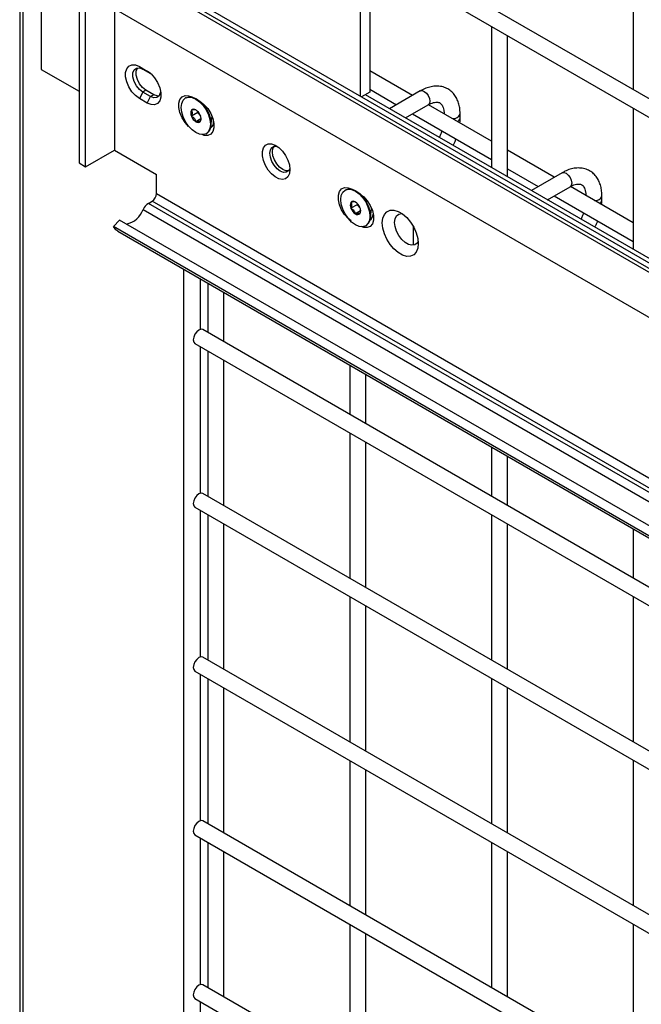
# Model space of a CAD drawing. Header units: inches. Extents: x 0.1 to 10.7, y 0.1 to 8.
# Tile 39 of 42: x 8.145 to 8.403, y 7.38 to 7.789. Entities that reach past the tile are written whole.
import ezdxf

# ---------------------------------------------------------------- set-up
doc = ezdxf.new("R2010")
doc.units = ezdxf.units.IN
doc.header["$MEASUREMENT"] = 0

msp = doc.modelspace()

# ---------------------------------------------------------------- linework, layer by layer
for p, q in [((8.144532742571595, 7.974760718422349), (8.144532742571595, 5.554907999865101)), ((8.153510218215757, 7.947119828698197), (8.153510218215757, 7.76850152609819)), ((8.723154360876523, 7.57328407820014), (8.220701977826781, 7.863343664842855)), ((8.217368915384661, 7.857570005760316), (8.716487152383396, 7.569435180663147)), ((8.145997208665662, 6.875492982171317), (8.145997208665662, 7.853640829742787)), ((8.39954987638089, 7.822145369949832), (8.39954987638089, 7.760096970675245)), ((8.286122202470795, 7.757385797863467), (8.286122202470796, 7.816872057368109)), ((8.29007021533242, 7.815600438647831), (8.29007021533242, 7.759101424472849)), ((8.703952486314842, 7.516177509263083), (8.20282196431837, 7.805474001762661)), ((8.703952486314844, 7.512313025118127), (8.197258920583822, 7.804820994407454)), ((8.199582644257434, 7.805153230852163), (8.703952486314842, 7.513986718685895)), ((8.169191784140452, 7.7977268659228), (8.169191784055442, 7.729681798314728)), ((8.171931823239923, 7.728100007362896), (8.171931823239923, 7.796145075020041)), ((8.183538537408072, 7.794035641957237), (8.703952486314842, 7.493607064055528)), ((8.183923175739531, 7.793813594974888), (8.183923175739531, 7.735022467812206)), ((8.340624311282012, 7.786416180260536), (8.340624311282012, 7.727770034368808)), ((8.347290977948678, 7.723921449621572), (8.347290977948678, 7.782567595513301)), ((8.194264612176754, 7.769709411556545), (8.197505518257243, 7.767838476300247)), ((8.194264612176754, 7.769709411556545), (8.195673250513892, 7.768651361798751)), ((8.153510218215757, 7.76850152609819), (8.16919178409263, 7.75944875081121)), ((8.195673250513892, 7.768651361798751), (8.19891415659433, 7.766780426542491)), ((8.19891415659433, 7.766780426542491), (8.197505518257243, 7.767838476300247)), ((8.307798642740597, 7.757728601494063), (8.29007021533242, 7.767963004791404)), ((8.195673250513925, 7.759125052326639), (8.194264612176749, 7.756440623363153)), ((8.197505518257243, 7.754569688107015), (8.194264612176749, 7.756440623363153)), ((8.197004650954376, 7.759893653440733), (8.195673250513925, 7.759125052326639)), ((8.19891415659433, 7.757254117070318), (8.195673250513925, 7.759125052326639)), ((8.200245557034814, 7.758022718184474), (8.197004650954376, 7.759893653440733)), ((8.197505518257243, 7.754569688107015), (8.19891415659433, 7.757254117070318)), ((8.200245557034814, 7.758022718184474), (8.19891415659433, 7.757254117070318)), ((8.213701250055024, 7.756798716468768), (8.213476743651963, 7.756669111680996)), ((8.29007021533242, 7.759101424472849), (8.28661027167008, 7.757104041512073)), ((8.703952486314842, 7.51802514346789), (8.288210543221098, 7.758027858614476)), ((8.2883654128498, 7.75793845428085), (8.2883654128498, 7.7581172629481)), ((8.29007021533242, 7.760265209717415), (8.301131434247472, 7.753879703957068)), ((8.311001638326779, 7.759577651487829), (8.29826378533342, 7.752224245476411)), ((8.304930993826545, 7.748375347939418), (8.3143347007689, 7.753803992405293)), ((8.340624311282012, 7.738778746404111), (8.31448258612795, 7.753870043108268)), ((8.39954987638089, 7.752399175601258), (8.39954987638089, 7.693753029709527)), ((8.218535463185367, 7.750600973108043), (8.215916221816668, 7.749088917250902)), ((8.218535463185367, 7.751089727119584), (8.218535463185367, 7.750600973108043)), ((8.218535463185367, 7.750600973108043), (8.219688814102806, 7.749166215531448)), ((8.223990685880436, 7.745053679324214), (8.224463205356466, 7.74917885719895)), ((8.22436856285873, 7.748352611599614), (8.224706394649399, 7.748547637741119)), ((8.22445013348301, 7.749034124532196), (8.224468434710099, 7.749107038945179)), ((8.307798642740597, 7.750030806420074), (8.340624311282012, 7.731080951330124)), ((8.327580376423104, 7.748269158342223), (8.327580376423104, 7.75000430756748)), ((8.219834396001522, 7.7479970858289), (8.217757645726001, 7.746798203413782)), ((8.224516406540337, 7.744726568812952), (8.223942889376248, 7.744715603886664)), ((8.22203854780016, 7.741838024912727), (8.222263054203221, 7.741967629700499)), ((8.171931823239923, 7.728100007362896), (8.183923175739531, 7.735022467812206)), ((8.183923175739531, 7.735022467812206), (8.20142406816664, 7.724919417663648)), ((8.366724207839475, 7.723711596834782), (8.347290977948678, 7.734930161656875)), ((8.169191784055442, 7.729681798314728), (8.171931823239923, 7.728100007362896)), ((8.201424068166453, 7.716958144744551), (8.20142406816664, 7.724919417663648)), ((8.347290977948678, 7.727232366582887), (8.360056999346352, 7.719862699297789)), ((8.369927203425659, 7.72556064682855), (8.357189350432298, 7.718207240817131)), ((8.363856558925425, 7.714358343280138), (8.37326026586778, 7.719786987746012)), ((8.39954987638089, 7.704761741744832), (8.37340815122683, 7.719853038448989)), ((8.201424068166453, 7.716958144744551), (8.524008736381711, 7.530733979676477)), ((8.279992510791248, 7.718529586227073), (8.279768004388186, 7.7183999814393)), ((8.366724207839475, 7.716013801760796), (8.39954987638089, 7.697063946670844)), ((8.386505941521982, 7.714252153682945), (8.386505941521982, 7.715987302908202)), ((8.198020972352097, 7.712867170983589), (8.199582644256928, 7.713768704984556)), ((8.518170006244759, 7.528049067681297), (8.198020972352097, 7.712867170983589)), ((8.518888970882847, 7.52943708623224), (8.199582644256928, 7.713768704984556)), ((8.28482672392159, 7.712331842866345), (8.282207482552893, 7.710819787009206)), ((8.28482672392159, 7.712820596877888), (8.28482672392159, 7.712331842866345)), ((8.28482672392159, 7.712331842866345), (8.28598007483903, 7.710897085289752)), ((8.19583755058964, 7.710354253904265), (8.517864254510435, 7.52445219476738)), ((8.286125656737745, 7.709727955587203), (8.284048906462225, 7.708529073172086)), ((8.290281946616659, 7.70678454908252), (8.290754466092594, 7.710909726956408)), ((8.290659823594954, 7.710083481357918), (8.290997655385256, 7.710278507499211)), ((8.290735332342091, 7.710742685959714), (8.290768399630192, 7.710876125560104)), ((8.183535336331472, 7.703204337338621), (8.186029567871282, 7.705954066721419)), ((8.703952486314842, 7.402773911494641), (8.183535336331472, 7.703204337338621)), ((8.529636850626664, 7.507593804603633), (8.186029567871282, 7.705954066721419)), ((8.288329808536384, 7.70356889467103), (8.288554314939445, 7.703698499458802)), ((8.290807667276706, 7.706457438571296), (8.290234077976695, 7.706446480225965)), ((8.18525989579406, 7.701327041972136), (8.703952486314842, 7.401892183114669)), ((8.308189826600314, 7.695516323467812), (8.308189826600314, 7.703176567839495)), ((8.212583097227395, 7.685553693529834), (8.212583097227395, 6.841838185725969)), ((8.21965416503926, 7.660515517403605), (8.21965416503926, 7.68147165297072)), ((8.222773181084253, 7.679671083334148), (8.222773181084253, 7.659223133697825)), ((8.229439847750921, 7.655374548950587), (8.229439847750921, 7.675822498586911)), ((8.703952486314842, 7.381444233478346), (8.220701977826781, 7.660418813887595)), ((8.217368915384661, 7.654645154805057), (8.703952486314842, 7.373746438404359)), ((8.21965416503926, 7.592470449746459), (8.21965416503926, 7.653325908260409)), ((8.222773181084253, 7.651525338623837), (8.222773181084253, 7.591178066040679)), ((8.229439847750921, 7.587329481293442), (8.229439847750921, 7.647676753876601)), ((8.281698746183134, 7.645654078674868), (8.281698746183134, 7.625206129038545)), ((8.2883654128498, 7.62135754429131), (8.2883654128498, 7.641805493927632)), ((8.281698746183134, 7.617508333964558), (8.281698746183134, 7.557161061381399)), ((8.2883654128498, 7.553312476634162), (8.2883654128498, 7.61365974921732)), ((8.340624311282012, 7.611637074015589), (8.340624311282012, 7.591189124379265)), ((8.347290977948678, 7.587340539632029), (8.347290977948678, 7.607788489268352)), ((8.703952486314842, 7.313399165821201), (8.220701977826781, 7.59237374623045)), ((8.217368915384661, 7.586600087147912), (8.703952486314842, 7.305701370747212)), ((8.21965416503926, 7.524425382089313), (8.21965416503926, 7.585280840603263)), ((8.222773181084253, 7.583480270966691), (8.222773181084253, 7.523132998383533)), ((8.340624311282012, 7.583491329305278), (8.340624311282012, 7.523144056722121)), ((8.229439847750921, 7.519284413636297), (8.229439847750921, 7.579631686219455)), ((8.347290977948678, 7.519295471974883), (8.347290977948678, 7.579642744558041)), ((8.39954987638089, 7.57762006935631), (8.39954987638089, 7.557172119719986)), ((8.281698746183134, 7.549463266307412), (8.281698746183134, 7.489115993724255)), ((8.39954987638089, 7.549474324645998), (8.39954987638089, 7.48912705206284)), ((8.2883654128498, 7.485267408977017), (8.2883654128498, 7.545614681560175)), ((8.703952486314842, 7.245354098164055), (8.220701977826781, 7.524328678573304)), ((8.217368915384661, 7.518555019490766), (8.703952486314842, 7.237656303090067)), ((8.21965416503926, 7.456380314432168), (8.21965416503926, 7.517235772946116)), ((8.222773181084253, 7.515435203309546), (8.222773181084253, 7.455087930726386)), ((8.340624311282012, 7.515446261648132), (8.340624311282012, 7.455098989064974)), ((8.229439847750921, 7.45123934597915), (8.229439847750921, 7.511586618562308)), ((8.347290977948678, 7.451250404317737), (8.347290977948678, 7.511597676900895)), ((8.281698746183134, 7.481418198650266), (8.281698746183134, 7.421070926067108)), ((8.39954987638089, 7.481429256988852), (8.399549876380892, 7.421081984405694)), ((8.2883654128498, 7.417222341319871), (8.2883654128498, 7.477569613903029)), ((8.703952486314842, 7.177309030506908), (8.220701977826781, 7.456283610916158)), ((8.217368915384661, 7.450509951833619), (8.703952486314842, 7.169611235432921)), ((8.21965416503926, 7.388335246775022), (8.21965416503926, 7.449190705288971)), ((8.222773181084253, 7.447390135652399), (8.222773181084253, 7.387042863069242)), ((8.340624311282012, 7.447401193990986), (8.340624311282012, 7.387053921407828)), ((8.229439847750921, 7.383194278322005), (8.229439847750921, 7.443541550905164)), ((8.347290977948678, 7.383205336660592), (8.347290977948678, 7.44355260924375)), ((8.281698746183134, 7.41337313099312), (8.281698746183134, 7.353025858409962)), ((8.399549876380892, 7.413384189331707), (8.39954987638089, 7.353036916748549)), ((8.2883654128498, 7.349177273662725), (8.2883654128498, 7.409524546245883)), ((8.703952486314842, 7.109263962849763), (8.220701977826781, 7.388238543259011)), ((8.217368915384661, 7.382464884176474), (8.703952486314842, 7.101566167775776)), ((8.21965416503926, 7.320290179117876), (8.21965416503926, 7.381145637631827))]:
    msp.add_line(p, q)
at = {"flags": 128}
for points in [[(8.194264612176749, 7.756440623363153), (8.19264599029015, 7.757643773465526), (8.191158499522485, 7.759286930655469), (8.189922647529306, 7.761236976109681), (8.189038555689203, 7.763335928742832), (8.188577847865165, 7.765413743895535), (8.188577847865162, 7.767302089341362), (8.189038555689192, 7.768847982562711), (8.18992264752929, 7.769926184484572), (8.191158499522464, 7.770449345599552), (8.192645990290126, 7.77037508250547), (8.194264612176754, 7.769709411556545)], [(8.195673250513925, 7.759125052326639), (8.194262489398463, 7.760226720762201), (8.19302188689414, 7.761770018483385), (8.192101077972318, 7.763568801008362), (8.19161112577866, 7.765406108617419), (8.19161112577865, 7.767060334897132), (8.192101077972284, 7.768331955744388), (8.193021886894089, 7.769067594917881), (8.194262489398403, 7.769178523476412), (8.195673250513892, 7.768651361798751)], [(8.197004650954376, 7.759893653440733), (8.195593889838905, 7.76099532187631), (8.194353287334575, 7.762538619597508), (8.193432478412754, 7.764337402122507), (8.192942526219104, 7.766174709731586), (8.192942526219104, 7.76782893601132), (8.193432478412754, 7.769100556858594), (8.193499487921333, 7.769191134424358)], [(8.197505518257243, 7.767838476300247), (8.199124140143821, 7.76663532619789), (8.200611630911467, 7.764992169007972), (8.201847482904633, 7.763042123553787), (8.202731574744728, 7.760943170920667), (8.203192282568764, 7.758865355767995), (8.203192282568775, 7.756977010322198), (8.202731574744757, 7.755431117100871), (8.201847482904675, 7.754352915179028), (8.20061163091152, 7.753829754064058), (8.199124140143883, 7.753904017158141), (8.197505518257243, 7.754569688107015)], [(8.203032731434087, 7.759378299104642), (8.202976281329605, 7.758845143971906), (8.202486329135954, 7.757573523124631), (8.201565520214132, 7.756837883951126), (8.200324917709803, 7.756726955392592), (8.19891415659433, 7.757254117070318)], [(8.20241931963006, 7.757482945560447), (8.201656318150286, 7.757495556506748), (8.200245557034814, 7.758022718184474)], [(8.214854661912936, 7.744786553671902), (8.214743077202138, 7.744887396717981), (8.21325558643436, 7.746530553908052), (8.21201973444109, 7.748480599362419), (8.211135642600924, 7.750579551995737), (8.210674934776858, 7.752657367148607), (8.21067493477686, 7.754545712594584), (8.211135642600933, 7.756091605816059), (8.212019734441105, 7.757169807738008), (8.21325558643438, 7.757692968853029), (8.21474307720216, 7.757618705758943), (8.216045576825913, 7.757125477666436)], [(8.217757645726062, 7.742261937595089), (8.216190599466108, 7.743404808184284), (8.214730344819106, 7.744946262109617), (8.21347639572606, 7.746781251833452), (8.212514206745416, 7.748784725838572), (8.211909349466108, 7.750820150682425), (8.211703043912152, 7.752748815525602), (8.211909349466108, 7.754439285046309), (8.212514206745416, 7.755776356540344), (8.21347639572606, 7.756668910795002), (8.214730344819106, 7.757056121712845), (8.216190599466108, 7.756911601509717), (8.217757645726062, 7.756245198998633), (8.219324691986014, 7.755102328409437), (8.220784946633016, 7.753560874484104), (8.22203889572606, 7.751725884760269), (8.223001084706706, 7.74972241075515), (8.223605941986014, 7.747686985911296), (8.223812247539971, 7.74575832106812), (8.223605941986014, 7.744067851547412), (8.223001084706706, 7.742730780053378), (8.22203889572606, 7.74183822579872), (8.220784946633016, 7.741451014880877), (8.219324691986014, 7.741595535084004), (8.217757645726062, 7.742261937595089)], [(8.21370125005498, 7.756798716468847), (8.214954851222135, 7.757185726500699), (8.216415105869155, 7.75704120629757), (8.217982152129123, 7.756374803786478), (8.219549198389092, 7.755231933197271), (8.221009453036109, 7.753690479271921), (8.222263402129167, 7.751855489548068), (8.223225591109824, 7.749852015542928), (8.223830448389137, 7.747816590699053), (8.224036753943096, 7.745887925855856), (8.223830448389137, 7.744197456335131), (8.223225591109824, 7.742860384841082), (8.222263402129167, 7.741967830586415), (8.222263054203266, 7.741967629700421)], [(8.311001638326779, 7.759577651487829), (8.311766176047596, 7.759726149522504), (8.312668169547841, 7.759412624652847)], [(8.312668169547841, 7.759412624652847), (8.313570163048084, 7.758684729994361), (8.314334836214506, 7.757653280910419), (8.314845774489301, 7.756475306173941), (8.315025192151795, 7.75533014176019), (8.314845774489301, 7.754392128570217), (8.314334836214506, 7.753804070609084), (8.3143347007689, 7.753803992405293)], [(8.219918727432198, 7.754889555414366), (8.221221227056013, 7.753878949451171), (8.222708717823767, 7.752235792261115), (8.223944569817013, 7.750285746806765), (8.224828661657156, 7.748186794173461), (8.225289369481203, 7.746108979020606), (8.225289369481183, 7.744220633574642), (8.2248286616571, 7.742674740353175), (8.223944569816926, 7.741596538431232), (8.222708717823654, 7.741073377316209), (8.221221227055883, 7.741147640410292), (8.220348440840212, 7.741438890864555)], [(8.256873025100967, 7.726931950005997), (8.256659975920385, 7.725265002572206), (8.256036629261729, 7.723967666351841), (8.255049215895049, 7.72313615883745), (8.253770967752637, 7.722832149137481), (8.252296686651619, 7.723078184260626), (8.25073571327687, 7.723856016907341), (8.249203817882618, 7.725107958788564), (8.247814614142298, 7.726741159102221), (8.246671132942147, 7.728634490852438), (8.245858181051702, 7.730647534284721), (8.245436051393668, 7.732630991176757), (8.245436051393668, 7.734437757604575), (8.245858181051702, 7.735933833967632), (8.246671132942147, 7.737008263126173), (8.247814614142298, 7.737581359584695), (8.249203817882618, 7.737610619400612), (8.25073571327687, 7.737093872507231), (8.252296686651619, 7.736069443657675), (8.253770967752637, 7.734613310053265), (8.255049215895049, 7.732833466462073), (8.256036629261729, 7.730861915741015), (8.256659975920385, 7.728844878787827), (8.256873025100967, 7.726931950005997)], [(8.25686453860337, 7.727296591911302), (8.256278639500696, 7.726331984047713), (8.255333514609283, 7.725786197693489), (8.254142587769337, 7.725772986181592), (8.252822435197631, 7.726293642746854), (8.251502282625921, 7.727297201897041), (8.250311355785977, 7.728685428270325), (8.249366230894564, 7.730322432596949), (8.248759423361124, 7.732047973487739), (8.248550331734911, 7.733693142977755), (8.248759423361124, 7.735096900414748), (8.249366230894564, 7.736121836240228), (8.250311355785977, 7.736667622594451), (8.251440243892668, 7.736692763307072)], [(8.25632016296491, 7.726375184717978), (8.255187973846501, 7.726376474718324), (8.253867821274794, 7.726897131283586), (8.252547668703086, 7.727900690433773), (8.251356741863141, 7.729288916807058), (8.250411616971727, 7.73092592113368), (8.24980480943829, 7.732651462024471), (8.249595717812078, 7.734296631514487), (8.24980480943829, 7.735700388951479), (8.250370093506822, 7.736682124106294)], [(8.369927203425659, 7.72556064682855), (8.370691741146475, 7.725709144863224), (8.37159373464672, 7.725395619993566)], [(8.37159373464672, 7.725395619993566), (8.372495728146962, 7.724667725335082), (8.373260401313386, 7.723636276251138), (8.37377133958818, 7.722458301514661), (8.373950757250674, 7.72131313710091), (8.37377133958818, 7.720375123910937), (8.373260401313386, 7.719787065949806), (8.37326026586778, 7.719786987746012)], [(8.28233683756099, 7.705607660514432), (8.281034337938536, 7.706618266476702), (8.279546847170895, 7.708261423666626), (8.278310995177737, 7.71021146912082), (8.277426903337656, 7.712310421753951), (8.276966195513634, 7.714388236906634), (8.27696619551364, 7.716276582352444), (8.277426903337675, 7.717822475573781), (8.27831099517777, 7.718900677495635), (8.279546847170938, 7.71942383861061), (8.281034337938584, 7.719349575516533), (8.28233683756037, 7.71885634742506)], [(8.284048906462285, 7.703992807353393), (8.282481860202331, 7.705135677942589), (8.28102160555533, 7.706677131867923), (8.279767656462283, 7.708512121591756), (8.27880546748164, 7.710515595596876), (8.278200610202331, 7.71255102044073), (8.277994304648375, 7.714479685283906), (8.278200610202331, 7.716170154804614), (8.27880546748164, 7.717507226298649), (8.279767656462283, 7.718399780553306), (8.28102160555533, 7.71878699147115), (8.282481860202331, 7.718642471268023), (8.284048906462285, 7.717976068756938), (8.285615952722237, 7.716833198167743), (8.287076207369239, 7.715291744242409), (8.288330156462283, 7.713456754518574), (8.289292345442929, 7.711453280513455), (8.289897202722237, 7.709417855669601), (8.290103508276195, 7.707489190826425), (8.289897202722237, 7.705798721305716), (8.289292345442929, 7.704461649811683), (8.288330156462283, 7.703569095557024), (8.287076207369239, 7.703181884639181), (8.285615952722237, 7.703326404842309), (8.284048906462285, 7.703992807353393)], [(8.279992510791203, 7.718529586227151), (8.28124611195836, 7.718916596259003), (8.282706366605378, 7.718772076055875), (8.284273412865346, 7.718105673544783), (8.285840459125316, 7.716962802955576), (8.287300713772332, 7.715421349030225), (8.28855466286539, 7.713586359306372), (8.289516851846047, 7.711582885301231), (8.29012170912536, 7.709547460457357), (8.29032801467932, 7.70761879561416), (8.29012170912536, 7.705928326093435), (8.289516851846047, 7.704591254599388), (8.28855466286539, 7.703698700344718), (8.28855431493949, 7.703698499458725)], [(8.286209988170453, 7.71662042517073), (8.287512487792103, 7.715609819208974), (8.288999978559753, 7.713966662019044), (8.29023583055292, 7.712016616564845), (8.291119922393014, 7.70991766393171), (8.291580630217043, 7.707839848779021), (8.291580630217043, 7.705951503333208), (8.291119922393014, 7.704405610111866), (8.29023583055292, 7.70332740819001), (8.288999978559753, 7.702804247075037), (8.287512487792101, 7.702878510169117), (8.286491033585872, 7.703235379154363)], [(8.310185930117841, 7.696155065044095), (8.309968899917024, 7.694216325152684), (8.309330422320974, 7.692640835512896), (8.308307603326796, 7.691520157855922), (8.306959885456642, 7.690919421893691), (8.305365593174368, 7.690873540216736), (8.303617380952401, 7.691385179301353), (8.301816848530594, 7.692424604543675), (8.300068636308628, 7.693931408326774), (8.298474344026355, 7.695818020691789), (8.2971266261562, 7.697974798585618), (8.296103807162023, 7.700276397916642), (8.295465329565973, 7.702589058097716), (8.295248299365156, 7.704778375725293), (8.295465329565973, 7.706717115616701), (8.296103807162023, 7.70829260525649), (8.2971266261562, 7.709413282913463), (8.298474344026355, 7.710014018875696), (8.300068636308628, 7.71005990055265), (8.301816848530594, 7.709548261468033), (8.303617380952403, 7.708508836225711), (8.305365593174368, 7.707002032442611), (8.306959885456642, 7.705115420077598), (8.308307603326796, 7.702958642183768), (8.309330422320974, 7.700657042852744), (8.309968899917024, 7.698344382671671), (8.310185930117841, 7.696155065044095)], [(8.310146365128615, 7.697064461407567), (8.309736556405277, 7.696402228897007), (8.30878838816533, 7.695686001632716), (8.307570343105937, 7.695485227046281), (8.306181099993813, 7.695816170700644), (8.304733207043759, 7.696652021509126), (8.303343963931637, 7.697925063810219), (8.302125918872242, 7.699532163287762), (8.301177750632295, 7.701343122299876), (8.300576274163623, 7.703211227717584), (8.300370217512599, 7.704985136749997), (8.300576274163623, 7.70652113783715), (8.301177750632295, 7.707694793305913), (8.302125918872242, 7.708411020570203), (8.303343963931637, 7.70861179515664), (8.303486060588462, 7.708601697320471)], [(8.18525989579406, 7.701327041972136), (8.184537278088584, 7.701859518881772), (8.183535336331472, 7.703204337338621)], [(8.220701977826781, 7.660418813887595), (8.219937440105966, 7.660567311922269), (8.219035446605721, 7.660253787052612), (8.218133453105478, 7.659525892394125), (8.217368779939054, 7.658494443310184), (8.216857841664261, 7.657316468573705), (8.216678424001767, 7.656171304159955), (8.216857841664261, 7.655233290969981), (8.217368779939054, 7.65464523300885), (8.217368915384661, 7.654645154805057)], [(8.220701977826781, 7.59237374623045), (8.219937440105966, 7.592522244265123), (8.219035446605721, 7.592208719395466), (8.218133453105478, 7.59148082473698), (8.217368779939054, 7.590449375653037), (8.216857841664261, 7.58927140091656), (8.216678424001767, 7.588126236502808), (8.216857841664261, 7.587188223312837), (8.217368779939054, 7.586600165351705), (8.217368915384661, 7.586600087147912)], [(8.220701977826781, 7.524328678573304), (8.219937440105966, 7.524477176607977), (8.219035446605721, 7.52416365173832), (8.218133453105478, 7.523435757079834), (8.217368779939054, 7.522404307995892), (8.216857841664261, 7.521226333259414), (8.216678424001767, 7.520081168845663), (8.216857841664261, 7.519143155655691), (8.217368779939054, 7.518555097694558), (8.217368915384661, 7.518555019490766)], [(8.220701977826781, 7.456283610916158), (8.219937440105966, 7.456432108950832), (8.219035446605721, 7.456118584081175), (8.218133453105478, 7.455390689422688), (8.217368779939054, 7.454359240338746), (8.216857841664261, 7.453181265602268), (8.216678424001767, 7.452036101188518), (8.216857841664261, 7.451098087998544), (8.217368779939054, 7.450510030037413), (8.217368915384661, 7.450509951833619)], [(8.220701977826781, 7.388238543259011), (8.219937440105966, 7.388387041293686), (8.219035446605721, 7.388073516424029), (8.218133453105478, 7.387345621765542), (8.217368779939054, 7.3863141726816), (8.216857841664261, 7.385136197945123), (8.216678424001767, 7.383991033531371), (8.216857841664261, 7.383053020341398), (8.217368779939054, 7.382464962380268), (8.217368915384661, 7.382464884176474)]]:
    msp.add_lwpolyline(points, dxfattribs=at)
for centre, radius, start, end in [((8.218371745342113, 7.750316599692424), 0.002745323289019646, 153.4364295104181, 206.5635704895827), ((8.216921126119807, 7.750685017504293), 0.001322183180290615, 50.75183192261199, 139.4672041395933), ((8.220246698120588, 7.750684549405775), 0.004615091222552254, 200.2271137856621, 237.3620294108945), ((8.2152685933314, 7.747822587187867), 0.00461509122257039, 20.22711378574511, 57.36202941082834), ((8.217143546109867, 7.74819053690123), 0.002745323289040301, 333.4364295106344, 26.5635704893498), ((8.324873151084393, 7.750923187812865), 0.002861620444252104, 262.5577159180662, 341.091091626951), ((8.325740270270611, 7.748558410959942), 0.001864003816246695, 296.523364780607, 350.8092523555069), ((8.218594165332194, 7.747822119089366), 0.001322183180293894, 230.7518319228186, 319.4672041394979), ((8.222154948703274, 7.746653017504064), 0.003004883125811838, 303.593129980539, 7.601215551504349), ((8.197426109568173, 7.717140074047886), 0.004002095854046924, 302.6054783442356, 357.3945215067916), ((8.38379871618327, 7.71690618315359), 0.002861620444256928, 262.5577159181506, 341.0910916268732), ((8.20112602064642, 7.70796423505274), 0.005803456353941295, 122.3462385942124, 155.6803567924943), ((8.284663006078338, 7.712047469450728), 0.00274532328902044, 153.436429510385, 206.5635704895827), ((8.28321238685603, 7.712415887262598), 0.001322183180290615, 50.75183192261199, 139.467204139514), ((8.281559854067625, 7.709553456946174), 0.004615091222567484, 20.22711378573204, 57.36202941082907), ((8.384665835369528, 7.714541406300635), 0.001864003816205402, 296.523364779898, 350.8092523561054), ((8.187010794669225, 7.713483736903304), 0.009365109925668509, 281.5249980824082, 340.4782881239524), ((8.286537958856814, 7.712415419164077), 0.004615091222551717, 200.2271137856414, 237.362029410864), ((8.284885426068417, 7.709552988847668), 0.001322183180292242, 230.7518319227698, 319.4672041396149), ((8.28343480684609, 7.709921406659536), 0.002745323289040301, 333.4364295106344, 26.5635704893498), ((8.288561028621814, 7.708286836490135), 0.002860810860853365, 302.7513904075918, 1.32106385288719)]:
    msp.add_arc(centre, radius, start, end)
for points, knots in [([(8.327553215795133, 7.749993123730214), (8.327552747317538, 7.750485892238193), (8.327551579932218, 7.751713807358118), (8.327249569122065, 7.753565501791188), (8.326661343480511, 7.755530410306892), (8.325754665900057, 7.757329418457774), (8.32452358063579, 7.758914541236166), (8.322948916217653, 7.760221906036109), (8.321017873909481, 7.761174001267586), (8.31886953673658, 7.76163449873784), (8.316627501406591, 7.761606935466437), (8.314418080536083, 7.761133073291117), (8.312527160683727, 7.760435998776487), (8.3114090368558, 7.759773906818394), (8.311007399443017, 7.759536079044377)], [0, 0, 0, 0, 0.05559168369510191, 0.138527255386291, 0.2224467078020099, 0.306980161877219, 0.3922177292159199, 0.4792619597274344, 0.5705133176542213, 0.6695129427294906, 0.7607255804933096, 0.8540505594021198, 0.947574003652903, 1, 1, 1, 1]), ([(8.314332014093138, 7.753791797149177), (8.314686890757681, 7.753986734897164), (8.31545226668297, 7.754407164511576), (8.31652146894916, 7.754770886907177), (8.317510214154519, 7.754952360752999), (8.31833899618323, 7.754931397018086), (8.319032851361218, 7.754736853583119), (8.319572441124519, 7.754387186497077), (8.320099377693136, 7.753742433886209), (8.32053446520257, 7.752836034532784), (8.320815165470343, 7.751603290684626), (8.320944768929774, 7.750627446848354), (8.320909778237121, 7.750033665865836), (8.320907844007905, 7.750000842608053)], [0, 0, 0, 0, 0.07634054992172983, 0.1646465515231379, 0.2544890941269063, 0.3484721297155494, 0.4535719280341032, 0.589697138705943, 0.69568079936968, 0.7966430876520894, 0.8959258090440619, 0.9942469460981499, 1, 1, 1, 1]), ([(8.217757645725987, 7.751708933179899), (8.217696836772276, 7.751744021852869), (8.217620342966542, 7.751771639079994), (8.217416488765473, 7.751802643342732), (8.217285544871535, 7.751805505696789), (8.216804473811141, 7.751763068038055), (8.216372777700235, 7.751666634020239), (8.215916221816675, 7.751544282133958)], [0, 0, 0, 0, 0.2499999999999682, 0.2499999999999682, 0.4999999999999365, 0.4999999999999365, 1, 1, 1, 1]), ([(8.215916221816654, 7.751544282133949), (8.215999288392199, 7.751400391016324), (8.216069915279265, 7.751244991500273), (8.216170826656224, 7.750896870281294), (8.216200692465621, 7.750699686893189), (8.21620187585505, 7.750057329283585), (8.216083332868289, 7.749571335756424), (8.215916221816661, 7.749088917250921)], [0, 0, 0, 0, 0.25, 0.25, 0.5, 0.5, 1, 1, 1, 1]), ([(8.215916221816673, 7.74908891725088), (8.216143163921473, 7.748957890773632), (8.216360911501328, 7.748815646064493), (8.216766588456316, 7.748494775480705), (8.216957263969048, 7.748311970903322), (8.2174407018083, 7.747712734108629), (8.217635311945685, 7.74725474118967), (8.217757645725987, 7.74679820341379)], [0, 0, 0, 0, 0.2499999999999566, 0.2499999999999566, 0.4999999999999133, 0.4999999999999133, 1, 1, 1, 1]), ([(8.327461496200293, 7.746377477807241), (8.327510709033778, 7.746781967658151), (8.327588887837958, 7.747424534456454), (8.327562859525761, 7.748032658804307), (8.327553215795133, 7.748257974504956)], [0, 0, 0, 0, 0.629490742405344, 1, 1, 1, 1]), ([(8.217757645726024, 7.74679820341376), (8.217984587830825, 7.746859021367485), (8.218202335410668, 7.746912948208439), (8.218608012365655, 7.746998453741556), (8.218798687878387, 7.747030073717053), (8.21928212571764, 7.747073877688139), (8.219476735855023, 7.747033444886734), (8.219599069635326, 7.746962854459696)], [0, 0, 0, 0, 0.2500000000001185, 0.2500000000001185, 0.500000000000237, 0.500000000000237, 1, 1, 1, 1]), ([(8.319979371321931, 7.742999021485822), (8.319842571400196, 7.742605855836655), (8.319541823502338, 7.741741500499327), (8.319176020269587, 7.740833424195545), (8.318917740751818, 7.740341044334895), (8.318901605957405, 7.740310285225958)], [0, 0, 0, 0, 0.4389224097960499, 0.9649493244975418, 0.9999999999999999, 0.9999999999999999, 0.9999999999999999, 0.9999999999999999]), ([(8.324660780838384, 7.736985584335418), (8.324846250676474, 7.737336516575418), (8.325235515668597, 7.738073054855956), (8.325611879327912, 7.738960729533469), (8.325797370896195, 7.739488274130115), (8.32584182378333, 7.73961469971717)], [0, 0, 0, 0, 0.4089764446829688, 0.8583617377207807, 1, 1, 1, 1]), ([(8.386478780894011, 7.715976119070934), (8.386478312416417, 7.716468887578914), (8.386477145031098, 7.717696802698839), (8.386175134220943, 7.719548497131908), (8.385586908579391, 7.721513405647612), (8.384680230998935, 7.723312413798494), (8.38344914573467, 7.724897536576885), (8.381874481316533, 7.72620490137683), (8.37994343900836, 7.727156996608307), (8.37779510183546, 7.72761749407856), (8.375553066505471, 7.727589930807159), (8.37334364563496, 7.727116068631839), (8.371452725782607, 7.726418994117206), (8.370334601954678, 7.725756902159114), (8.369932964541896, 7.725519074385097)], [0, 0, 0, 0, 0.05559168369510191, 0.138527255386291, 0.2224467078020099, 0.306980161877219, 0.3922177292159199, 0.4792619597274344, 0.5705133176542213, 0.6695129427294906, 0.7607255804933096, 0.8540505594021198, 0.947574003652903, 1, 1, 1, 1]), ([(8.373257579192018, 7.719774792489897), (8.373612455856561, 7.719969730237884), (8.37437783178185, 7.720390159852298), (8.375447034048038, 7.720753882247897), (8.376435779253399, 7.72093535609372), (8.37726456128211, 7.720914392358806), (8.377958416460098, 7.72071984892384), (8.3784980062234, 7.720370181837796), (8.379024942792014, 7.71972542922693), (8.379460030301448, 7.718819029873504), (8.379740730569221, 7.717586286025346), (8.379870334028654, 7.716610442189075), (8.379835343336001, 7.716016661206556), (8.379833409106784, 7.715983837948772)], [0, 0, 0, 0, 0.07634054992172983, 0.1646465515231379, 0.2544890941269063, 0.3484721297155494, 0.4535719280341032, 0.589697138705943, 0.69568079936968, 0.7966430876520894, 0.8959258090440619, 0.9942469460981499, 1, 1, 1, 1]), ([(8.28404890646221, 7.713439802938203), (8.2839880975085, 7.713474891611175), (8.283911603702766, 7.713502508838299), (8.283707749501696, 7.713533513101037), (8.283576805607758, 7.713536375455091), (8.283095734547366, 7.713493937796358), (8.28266403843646, 7.713397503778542), (8.282207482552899, 7.713275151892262)], [0, 0, 0, 0, 0.2499999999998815, 0.2499999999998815, 0.4999999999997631, 0.4999999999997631, 1, 1, 1, 1]), ([(8.282207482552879, 7.713275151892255), (8.282290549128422, 7.713131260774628), (8.282361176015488, 7.712975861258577), (8.282462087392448, 7.712627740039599), (8.282491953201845, 7.712430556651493), (8.282493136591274, 7.711788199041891), (8.282374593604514, 7.711302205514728), (8.282207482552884, 7.710819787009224)], [0, 0, 0, 0, 0.25, 0.25, 0.5, 0.5, 1, 1, 1, 1]), ([(8.386387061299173, 7.712360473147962), (8.386436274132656, 7.712764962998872), (8.386514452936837, 7.713407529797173), (8.38648842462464, 7.714015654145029), (8.386478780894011, 7.714240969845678)], [0, 0, 0, 0, 0.629490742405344, 1, 1, 1, 1]), ([(8.282207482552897, 7.710819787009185), (8.282434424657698, 7.710688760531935), (8.282652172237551, 7.710546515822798), (8.28305784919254, 7.710225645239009), (8.283248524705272, 7.710042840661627), (8.283731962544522, 7.709443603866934), (8.283926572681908, 7.708985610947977), (8.28404890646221, 7.708529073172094)], [0, 0, 0, 0, 0.2500000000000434, 0.2500000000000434, 0.5000000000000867, 0.5000000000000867, 1, 1, 1, 1]), ([(8.28404890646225, 7.708529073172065), (8.284275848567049, 7.708589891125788), (8.28449359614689, 7.708643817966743), (8.28489927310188, 7.708729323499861), (8.285089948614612, 7.708760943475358), (8.285573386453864, 7.708804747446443), (8.285767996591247, 7.708764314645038), (8.285890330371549, 7.708693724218)], [0, 0, 0, 0, 0.2500000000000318, 0.2500000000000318, 0.5000000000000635, 0.5000000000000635, 1, 1, 1, 1]), ([(8.37890493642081, 7.708982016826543), (8.378768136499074, 7.708588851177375), (8.378467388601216, 7.707724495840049), (8.37810158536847, 7.706816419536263), (8.377843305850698, 7.706324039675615), (8.377827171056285, 7.706293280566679)], [0, 0, 0, 0, 0.4389224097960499, 0.9649493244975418, 0.9999999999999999, 0.9999999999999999, 0.9999999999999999, 0.9999999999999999]), ([(8.383586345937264, 7.702968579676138), (8.383771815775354, 7.703319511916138), (8.384161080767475, 7.704056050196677), (8.384537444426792, 7.704943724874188), (8.384722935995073, 7.705471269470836), (8.384767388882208, 7.70559769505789)], [0, 0, 0, 0, 0.4089764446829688, 0.8583617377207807, 1, 1, 1, 1])]:
    msp.add_open_spline(points, degree=3, knots=knots)
for points in [[(8.219883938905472, 7.748354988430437), (8.219883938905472, 7.747923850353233), (8.219765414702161, 7.747443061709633), (8.219599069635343, 7.746962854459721)], [(8.286175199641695, 7.710085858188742), (8.286175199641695, 7.709654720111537), (8.286056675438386, 7.709173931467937), (8.285890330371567, 7.708693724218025)]]:
    msp.add_open_spline(points, degree=3)

doc.saveas('drawing.dxf')
